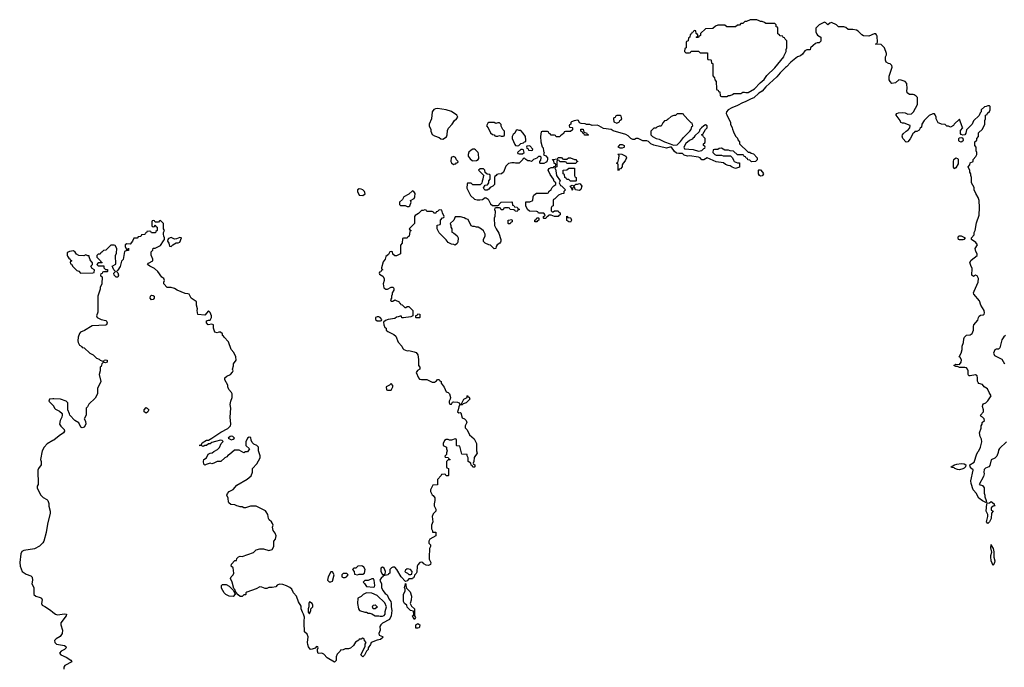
# Model space of a CAD drawing. Header units: inches. Extents: x 2473073 to 2657680, y 705365 to 849016.
# Tile 112 of 151: x 2599625 to 2610716, y 715870 to 723167. Entities that reach past the tile are written whole.
import ezdxf

# ---------------------------------------------------------------- set-up
doc = ezdxf.new("R2010")
doc.units = ezdxf.units.IN
doc.header["$MEASUREMENT"] = 0
for name, color, linetype in [('C5791', 7, 'Continuous'), ('C6701', 7, 'Continuous'), ('C6702', 7, 'Continuous'), ('C6711', 7, 'Continuous'), ('C6712', 7, 'Continuous')]:
    doc.layers.add(name, color=color, linetype=linetype)

msp = doc.modelspace()

# ---------------------------------------------------------------- linework, layer by layer
at = {"layer": 'C5791', "color": 5, "elevation": 40}
for points in [[(2600000, 718895), (2599962, 718890), (2599952, 718870), (2600000, 718825)], [(2600000, 718424), (2599933, 718387), (2599899, 718350), (2599878, 718310), (2599858, 718210), (2599865, 718190), (2599865, 718150), (2599838, 718110), (2599831, 718090), (2599832, 717930), (2599822, 717910), (2599822, 717890), (2599862, 717810), (2599890, 717782), (2599930, 717762), (2599942, 717750), (2599955, 717715), (2599955, 717685), (2599967, 717630), (2599967, 717607), (2599939, 717481), (2599924, 717390), (2599897, 717290), (2599887, 717273), (2599847, 717233), (2599790, 717203), (2599670, 717187), (2599650, 717176), (2599638, 717150), (2599625, 717050), (2599630, 717011), (2599651, 716950), (2599698, 716918), (2599750, 716901), (2599765, 716885), (2599771, 716850), (2599762, 716810), (2599786, 716770), (2599784, 716690), (2599805, 716670), (2599857, 716657), (2599871, 716650), (2599878, 716630), (2599871, 716590), (2599878, 716570), (2599910, 716555), (2599973, 716513), (2600000, 716491)]]:
    msp.add_lwpolyline(points, dxfattribs=at)
at = {"layer": 'C6701', "color": 5, "elevation": 40}
for points in [[(2600505, 720000), (2600505, 719870), (2600492, 719830), (2600498, 719810), (2600542, 719790), (2600596, 719776), (2600604, 719770), (2600612, 719750), (2600601, 719730), (2600590, 719726), (2600441, 719719), (2600355, 719665), (2600310, 719648), (2600298, 719630), (2600285, 719590), (2600278, 719550), (2600282, 719530), (2600300, 719500), (2600324, 719484), (2600330, 719474), (2600351, 719471), (2600414, 719410), (2600454, 719390), (2600492, 719352), (2600521, 719341), (2600531, 719331), (2600570, 719314), (2600578, 719330), (2600590, 719333), (2600610, 719330), (2600611, 719310), (2600590, 719302), (2600570, 719308), (2600560, 719300), (2600551, 719289), (2600542, 719258), (2600532, 719250), (2600532, 719212), (2600522, 719170), (2600538, 719090), (2600502, 719010), (2600502, 718950), (2600477, 718903), (2600405, 718835), (2600390, 718806), (2600374, 718790), (2600372, 718710), (2600352, 718670), (2600365, 718645), (2600371, 718610), (2600350, 718575), (2600330, 718569), (2600315, 718575), (2600290, 718626), (2600246, 718650), (2600188, 718710), (2600187, 718727), (2600168, 718770), (2600168, 718850), (2600148, 718870), (2600086, 718890), (2600010, 718896), (2600000, 718895)], [(2603874, 720000), (2603894, 719990), (2603898, 719978), (2603910, 719974), (2603918, 719958), (2603933, 719953), (2603964, 719924), (2603976, 719924), (2603990, 719934), (2604010, 719934), (2604054, 719890), (2604054, 719830), (2604030, 719818), (2603950, 719808), (2603930, 719809), (2603926, 719826), (2603910, 719828), (2603890, 719818), (2603870, 719815), (2603850, 719799), (2603774, 719790), (2603744, 719776), (2603722, 719758), (2603725, 719730), (2603738, 719698), (2603754, 719690), (2603754, 719670), (2603772, 719652), (2603840, 719620), (2603861, 719601), (2603890, 719532), (2603931, 719490), (2603942, 719462), (2603952, 719450), (2603990, 719436), (2604010, 719438), (2604070, 719426), (2604090, 719416), (2604111, 719390), (2604119, 719339), (2604116, 719270), (2604131, 719250), (2604134, 719230), (2604105, 719215), (2604092, 719190), (2604118, 719130), (2604130, 719118), (2604150, 719112), (2604210, 719114), (2604270, 719082), (2604296, 719084), (2604322, 719098), (2604330, 719114), (2604350, 719114), (2604358, 719098), (2604372, 719092), (2604372, 719070), (2604405, 719025), (2604430, 718974), (2604450, 718965), (2604465, 718950), (2604478, 718910), (2604474, 718890), (2604462, 718870), (2604462, 718850), (2604470, 718834), (2604490, 718834), (2604502, 718858), (2604510, 718862), (2604557, 718857), (2604574, 718850), (2604578, 718838), (2604590, 718834), (2604602, 718838), (2604629, 718891), (2604666, 718910), (2604666, 718930), (2604670, 718934), (2604678, 718918), (2604690, 718914), (2604694, 718890), (2604654, 718850), (2604622, 718838), (2604610, 718826), (2604578, 718822), (2604570, 718806), (2604566, 718770), (2604558, 718750), (2604570, 718738), (2604590, 718742), (2604596, 718736), (2604610, 718682), (2604634, 718670), (2604654, 718650), (2604662, 718630), (2604642, 718590), (2604642, 718570), (2604665, 718545), (2604692, 718490), (2604745, 718445), (2604772, 718390), (2604772, 718310), (2604777, 718283), (2604746, 718234), (2604742, 718190), (2604734, 718170), (2604738, 718158), (2604752, 718150), (2604752, 718130), (2604750, 718126), (2604730, 718126), (2604722, 718142), (2604710, 718146), (2604706, 718170), (2604678, 718190), (2604678, 718230), (2604666, 718254), (2604666, 718266), (2604606, 718270), (2604582, 718362), (2604550, 718366), (2604546, 718370), (2604546, 718430), (2604542, 718442), (2604530, 718446), (2604490, 718428), (2604468, 718428), (2604450, 718438), (2604430, 718438), (2604410, 718426), (2604394, 718390), (2604394, 718370), (2604434, 718350), (2604434, 718330), (2604442, 718310), (2604433, 718287), (2604432, 718268), (2604414, 718250), (2604418, 718238), (2604450, 718234), (2604458, 718218), (2604474, 718210), (2604470, 718206), (2604450, 718206), (2604434, 718190), (2604434, 718130), (2604438, 718118), (2604454, 718110), (2604454, 718030), (2604450, 718026), (2604430, 718026), (2604422, 718042), (2604410, 718046), (2604378, 718042), (2604374, 718030), (2604333, 717987), (2604333, 717927), (2604278, 717922), (2604254, 717870), (2604254, 717850), (2604270, 717814), (2604284, 717804), (2604300, 717780), (2604302, 717750), (2604292, 717710), (2604292, 717690), (2604311, 717650), (2604311, 717630), (2604282, 717598), (2604272, 717570), (2604278, 717510), (2604265, 717470), (2604262, 717430), (2604274, 717406), (2604274, 717394), (2604312, 717392), (2604314, 717370), (2604312, 717350), (2604245, 717315), (2604234, 717290), (2604234, 717270), (2604252, 717250), (2604252, 717230), (2604242, 717210), (2604236, 717110), (2604238, 717090), (2604258, 717050), (2604252, 717028), (2604230, 717018), (2604202, 717022), (2604176, 717036), (2604166, 717050), (2604150, 717055), (2604134, 717050), (2604110, 717026), (2604102, 717010), (2604097, 716943), (2604090, 716926), (2604073, 716907), (2604070, 716886), (2604058, 716882), (2604050, 716866), (2604010, 716866), (2603990, 716846), (2603970, 716838), (2603922, 716890), (2603875, 716970), (2603850, 716998), (2603830, 716998), (2603814, 716990), (2603794, 716970), (2603794, 716930), (2603778, 716922), (2603774, 716910), (2603718, 716902), (2603714, 716890), (2603700, 716880), (2603682, 716850), (2603702, 716810), (2603702, 716770), (2603717, 716737), (2603743, 716703), (2603765, 716685), (2603783, 716643), (2603805, 716610), (2603811, 716590), (2603811, 716550), (2603818, 716510), (2603811, 716449), (2603791, 716409), (2603710, 716368), (2603692, 716350), (2603682, 716330), (2603685, 716290), (2603672, 716250), (2603673, 716233), (2603710, 716218), (2603718, 716210), (2603715, 716205), (2603690, 716182), (2603650, 716175), (2603585, 716150), (2603575, 716125), (2603552, 716090), (2603551, 716069), (2603532, 716050), (2603510, 716006), (2603490, 715988), (2603469, 716010), (2603516, 716104), (2603518, 716130), (2603529, 716150), (2603508, 716170), (2603506, 716190), (2603490, 716198), (2603470, 716186), (2603450, 716186), (2603444, 716176), (2603406, 716154), (2603384, 716116), (2603350, 716086), (2603330, 716078), (2603290, 716078), (2603270, 716066), (2603238, 716062), (2603234, 716050), (2603202, 716018), (2603191, 715989), (2603190, 715946), (2603170, 715928), (2603090, 715978), (2603050, 716018), (2603030, 716028), (2602987, 716027), (2602978, 716050), (2602978, 716070), (2602986, 716090), (2602982, 716102), (2602970, 716106), (2602953, 716087), (2602910, 716069), (2602896, 716076), (2602880, 716100), (2602870, 716126), (2602867, 716150), (2602875, 716215), (2602863, 716243), (2602835, 716270), (2602835, 716310), (2602829, 716330), (2602829, 716390), (2602835, 716435), (2602822, 716470), (2602809, 716490), (2602795, 716530), (2602797, 716557), (2602766, 716606), (2602742, 716670), (2602709, 716709), (2602689, 716750), (2602669, 716770), (2602630, 716789), (2602590, 716802), (2602550, 716808), (2602525, 716795), (2602510, 716778), (2602470, 716769), (2602430, 716769), (2602410, 716758), (2602390, 716758), (2602354, 716774), (2602330, 716778), (2602290, 716755), (2602184, 716716), (2602174, 716710), (2602174, 716690), (2602170, 716686), (2602150, 716686), (2602130, 716668), (2602110, 716669), (2602085, 716685), (2602058, 716718), (2602050, 716746), (2602038, 716758), (2602018, 716830), (2601998, 716870), (2602006, 716890), (2602028, 716910), (2602038, 716930), (2602028, 716990), (2602008, 717010), (2602010, 717032), (2602050, 717072), (2602066, 717074), (2602070, 717094), (2602090, 717114), (2602110, 717122), (2602130, 717118), (2602258, 717162), (2602288, 717192), (2602330, 717205), (2602350, 717206), (2602370, 717206), (2602430, 717185), (2602470, 717198), (2602489, 717230), (2602489, 717290), (2602505, 717315), (2602515, 717350), (2602503, 717383), (2602482, 717410), (2602475, 717430), (2602474, 717450), (2602479, 717470), (2602474, 717490), (2602462, 717510), (2602435, 717530), (2602426, 717546), (2602419, 717590), (2602403, 717623), (2602394, 717634), (2602290, 717686), (2602226, 717686), (2602170, 717668), (2602150, 717666), (2602130, 717678), (2602110, 717678), (2602087, 717687), (2602070, 717688), (2602050, 717702), (2602005, 717705), (2601982, 717722), (2601978, 717730), (2601975, 717775), (2601958, 717810), (2601966, 717830), (2601986, 717850), (2602028, 717872), (2602070, 717922), (2602188, 717990), (2602233, 718027), (2602248, 718068), (2602249, 718110), (2602298, 718162), (2602334, 718230), (2602334, 718254), (2602315, 718310), (2602314, 718350), (2602295, 718370), (2602264, 718384), (2602244, 718404), (2602234, 718430), (2602230, 718458), (2602210, 718462), (2602192, 718450), (2602174, 718410), (2602174, 718370), (2602214, 718330), (2602190, 718298), (2602170, 718298), (2602150, 718288), (2602096, 718316), (2602044, 718316), (2601990, 718266), (2601970, 718258), (2601958, 718242), (2601934, 718230), (2601891, 718189), (2601850, 718189), (2601810, 718169), (2601790, 718164), (2601770, 718169), (2601724, 718156), (2601710, 718148), (2601700, 718160), (2601695, 718190), (2601698, 718210), (2601728, 718230), (2601749, 718271), (2601770, 718282), (2601794, 718286), (2601810, 718302), (2601855, 718325), (2601874, 718346), (2601895, 718390), (2601915, 718410), (2601916, 718416), (2601907, 718427), (2601888, 718428), (2601830, 718415), (2601790, 718402), (2601770, 718388), (2601750, 718388), (2601731, 718369), (2601710, 718368), (2601690, 718358), (2601670, 718368), (2601646, 718370), (2601668, 718372), (2601682, 718398), (2601728, 718430), (2601750, 718431), (2601790, 718451), (2601890, 718521), (2601970, 718559), (2601999, 718590), (2602004, 718610), (2601995, 718690), (2602002, 718790), (2601995, 718830), (2602002, 718870), (2602018, 718910), (2602018, 718950), (2602010, 718966), (2601980, 719000), (2601969, 719029), (2601968, 719050), (2601935, 719110), (2601935, 719130), (2601958, 719150), (2601998, 719170), (2602023, 719197), (2602029, 719210), (2602024, 719230), (2602035, 719265), (2602035, 719290), (2602062, 719330), (2602059, 719370), (2602037, 719417), (2602009, 719450), (2601978, 719538), (2601930, 719588), (2601922, 719602), (2601909, 719610), (2601908, 719628), (2601887, 719647), (2601870, 719648), (2601850, 719638), (2601825, 719645), (2601809, 719690), (2601808, 719728), (2601790, 719738), (2601749, 719729), (2601728, 719750), (2601730, 719774), (2601750, 719782), (2601770, 719782), (2601784, 719810), (2601784, 719830), (2601770, 719868), (2601750, 719886), (2601710, 719838), (2601630, 719846), (2601625, 719890), (2601629, 719910), (2601618, 719950), (2601618, 719990), (2601603, 720000)], [(2603807, 720000), (2603810, 719994), (2603830, 719994), (2603837, 720000)], [(2600000, 718825), (2600003, 718823), (2600018, 718790), (2600030, 718778), (2600075, 718755), (2600102, 718730), (2600105, 718710), (2600101, 718690), (2600079, 718650), (2600075, 718610), (2600088, 718588), (2600126, 718550), (2600131, 718530), (2600118, 718510), (2600070, 718478), (2600010, 718430), (2600000, 718424)], [(2600000, 716491), (2600030, 716467), (2600050, 716461), (2600130, 716474), (2600151, 716470), (2600147, 716450), (2600090, 716370), (2600090, 716350), (2600109, 716290), (2600105, 716250), (2600082, 716218), (2600034, 716190), (2600017, 716170), (2600020, 716150), (2600039, 716130), (2600130, 716115), (2600143, 716103), (2600147, 716090), (2600131, 716070), (2600094, 716050), (2600073, 716030), (2600088, 716010), (2600150, 715985), (2600202, 715950), (2600211, 715930), (2600135, 715890), (2600122, 715870), (2600123, 715850)]]:
    msp.add_lwpolyline(points, dxfattribs=at)
for points in [[(2604090, 719806), (2604086, 719810), (2604087, 719833), (2604102, 719838), (2604110, 719854), (2604132, 719850), (2604134, 719810), (2604130, 719806)], [(2603670, 719818), (2603650, 719818), (2603634, 719810), (2603634, 719790), (2603650, 719774), (2603690, 719774), (2603702, 719778), (2603706, 719790), (2603686, 719810)], [(2603810, 719066), (2603792, 719048), (2603754, 719030), (2603758, 718998), (2603770, 718994), (2603810, 718994), (2603828, 719030), (2603827, 719047)], [(2601050, 718735), (2601028, 718750), (2601028, 718770), (2601050, 718796), (2601062, 718790), (2601078, 718770), (2601070, 718749)], [(2602014, 718474), (2601994, 718470), (2601974, 718450), (2602010, 718432), (2602030, 718442), (2602046, 718450), (2602026, 718470)], [(2603470, 717015), (2603434, 717010), (2603410, 716986), (2603390, 716986), (2603374, 716970), (2603394, 716950), (2603398, 716918), (2603430, 716912), (2603450, 716918), (2603490, 716918), (2603508, 716930), (2603518, 716970), (2603500, 717000), (2603486, 717010)], [(2603710, 716998), (2603693, 716987), (2603692, 716950), (2603710, 716914), (2603730, 716914), (2603742, 716918), (2603746, 716950), (2603730, 716986)], [(2603990, 716978), (2603970, 716966), (2603965, 716950), (2603970, 716942), (2603994, 716930), (2604010, 716914), (2604030, 716914), (2604042, 716918), (2604046, 716950), (2604026, 716970)], [(2603150, 716946), (2603130, 716946), (2603098, 716890), (2603092, 716850), (2603110, 716832), (2603130, 716832), (2603150, 716842), (2603169, 716910)], [(2603310, 716926), (2603270, 716926), (2603254, 716910), (2603254, 716890), (2603270, 716882), (2603290, 716882), (2603306, 716890), (2603326, 716910)], [(2603610, 716866), (2603590, 716866), (2603550, 716848), (2603513, 716847), (2603494, 716830), (2603510, 716814), (2603530, 716782), (2603610, 716774), (2603622, 716778), (2603626, 716790), (2603618, 716850)], [(2602030, 716668), (2601986, 716670), (2601948, 716690), (2601928, 716710), (2601900, 716760), (2601898, 716790), (2601903, 716797), (2601910, 716802), (2601950, 716802), (2601984, 716784), (2602034, 716734), (2602053, 716693)], [(2604070, 716408), (2604049, 716450), (2604062, 716458), (2604066, 716470), (2604062, 716502), (2604026, 716510), (2603990, 716546), (2603986, 716570), (2603958, 716590), (2603948, 716610), (2603948, 716690), (2603968, 716730), (2603968, 716750), (2603958, 716770), (2603968, 716790), (2603970, 716814), (2603974, 716810), (2603974, 716790), (2603982, 716762), (2604022, 716722), (2604038, 716670), (2604035, 716625), (2604022, 716590), (2604040, 716560), (2604072, 716530), (2604074, 716450), (2604082, 716430)], [(2603530, 716708), (2603494, 716690), (2603472, 716668), (2603434, 716650), (2603432, 716590), (2603442, 716530), (2603454, 716510), (2603512, 716492), (2603530, 716491), (2603550, 716478), (2603570, 716478), (2603590, 716471), (2603630, 716451), (2603670, 716451), (2603685, 716445), (2603710, 716445), (2603730, 716452), (2603742, 716470), (2603743, 716497), (2603758, 716550), (2603737, 716597), (2603650, 716678), (2603590, 716706)], [(2602890, 716606), (2602882, 716590), (2602882, 716550), (2602874, 716530), (2602874, 716490), (2602890, 716474), (2602906, 716510), (2602906, 716530), (2602926, 716550), (2602926, 716570), (2602918, 716590)], [(2603630, 716528), (2603606, 716530), (2603598, 716550), (2603606, 716570), (2603630, 716572), (2603652, 716552), (2603652, 716548)], [(2604110, 716309), (2604088, 716310), (2604089, 716350), (2604110, 716362), (2604131, 716350), (2604130, 716326), (2604124, 716316)]]:
    msp.add_lwpolyline(points, close=True, dxfattribs=at)
at = {"layer": 'C6702', "color": 5, "elevation": 40}
for points in [[(2607927, 723167), (2607853, 723167), (2607812, 723148), (2607793, 723147), (2607770, 723126), (2607750, 723126), (2607733, 723107), (2607710, 723106), (2607687, 723087), (2607590, 723086), (2607570, 723106), (2607490, 723106), (2607464, 723096), (2607432, 723068), (2607350, 723066), (2607294, 723010), (2607294, 722990), (2607278, 722982), (2607270, 722966), (2607250, 722966), (2607246, 722970), (2607262, 722978), (2607266, 722990), (2607262, 723002), (2607246, 723010), (2607242, 723042), (2607230, 723046), (2607218, 723042), (2607213, 723027), (2607198, 723022), (2607193, 723007), (2607178, 723002), (2607174, 722970), (2607158, 722962), (2607154, 722930), (2607138, 722922), (2607134, 722910), (2607134, 722850), (2607118, 722842), (2607114, 722810), (2607130, 722794), (2607170, 722794), (2607182, 722798), (2607190, 722814), (2607270, 722814), (2607290, 722794), (2607373, 722793), (2607374, 722730), (2607378, 722718), (2607410, 722714), (2607414, 722710), (2607418, 722678), (2607432, 722672), (2607433, 722533), (2607452, 722512), (2607454, 722490), (2607472, 722472), (2607474, 722390), (2607478, 722378), (2607493, 722373), (2607498, 722358), (2607513, 722353), (2607514, 722310), (2607530, 722302), (2607590, 722302), (2607608, 722312), (2607627, 722313), (2607656, 722324), (2607670, 722334), (2607750, 722334), (2607770, 722352), (2607790, 722352), (2607805, 722345), (2607830, 722347), (2607902, 722390), (2607965, 722455), (2608010, 722495), (2608042, 722538), (2608130, 722623), (2608233, 722750), (2608235, 722765), (2608258, 722810), (2608258, 722830), (2608266, 722850), (2608266, 722930), (2608247, 722947), (2608242, 722962), (2608227, 722967), (2608222, 722982), (2608190, 722986), (2608182, 723002), (2608167, 723007), (2608166, 723070), (2608162, 723082), (2608147, 723087), (2608146, 723110), (2608130, 723126), (2608030, 723126), (2608016, 723136), (2607990, 723146), (2607970, 723146), (2607956, 723156)], [(2604330, 722165), (2604310, 722161), (2604290, 722154), (2604271, 722130), (2604263, 722050), (2604236, 721990), (2604239, 721970), (2604256, 721930), (2604258, 721910), (2604272, 721872), (2604297, 721857), (2604350, 721838), (2604370, 721825), (2604390, 721821), (2604432, 721848), (2604441, 721870), (2604443, 721917), (2604455, 721945), (2604497, 721990), (2604523, 722030), (2604545, 722050), (2604559, 722070), (2604551, 722091), (2604490, 722132), (2604430, 722152)], [(2606390, 722086), (2606350, 722086), (2606338, 722082), (2606333, 722067), (2606318, 722062), (2606314, 722050), (2606318, 722018), (2606350, 722002), (2606382, 722018), (2606387, 722033), (2606402, 722038), (2606406, 722050), (2606402, 722082)], [(2607090, 722106), (2607030, 722106), (2607012, 722088), (2606993, 722087), (2606964, 722076), (2606930, 722046), (2606918, 722042), (2606914, 722030), (2606890, 722026), (2606870, 722006), (2606850, 721966), (2606830, 721966), (2606802, 721958), (2606790, 721946), (2606770, 721946), (2606734, 721910), (2606734, 721870), (2606754, 721850), (2606794, 721830), (2606830, 721821), (2606890, 721791), (2606954, 721770), (2606990, 721752), (2607030, 721758), (2607070, 721796), (2607102, 721838), (2607173, 721910), (2607189, 721930), (2607198, 721962), (2607206, 721970), (2607202, 722002), (2607190, 722006), (2607167, 722027), (2607106, 722090), (2607102, 722102)], [(2604970, 722008), (2604910, 722008), (2604900, 722000), (2604885, 721970), (2604902, 721950), (2604930, 721894), (2604950, 721874), (2604971, 721871), (2604978, 721858), (2604990, 721854), (2605010, 721854), (2605030, 721862), (2605050, 721854), (2605070, 721854), (2605082, 721858), (2605086, 721870), (2605086, 721910), (2605066, 721930), (2605048, 721968), (2605047, 721987), (2605030, 722006), (2605010, 722006), (2604990, 721998)], [(2607350, 721982), (2607330, 721973), (2607304, 721950), (2607288, 721930), (2607278, 721902), (2607230, 721858), (2607220, 721840), (2607210, 721835), (2607200, 721820), (2607170, 721806), (2607127, 721773), (2607107, 721730), (2607112, 721712), (2607210, 721706), (2607270, 721686), (2607310, 721694), (2607330, 721714), (2607342, 721718), (2607346, 721730), (2607342, 721742), (2607326, 721750), (2607326, 721770), (2607342, 721778), (2607346, 721790), (2607346, 721830), (2607327, 721847), (2607322, 721862), (2607306, 721870), (2607322, 721878), (2607349, 721931), (2607368, 721950), (2607368, 721970)], [(2605230, 721926), (2605218, 721922), (2605202, 721890), (2605185, 721875), (2605171, 721850), (2605171, 721830), (2605202, 721762), (2605211, 721751), (2605230, 721745), (2605249, 721751), (2605270, 721771), (2605299, 721781), (2605310, 721792), (2605326, 721794), (2605328, 721810), (2605322, 721850), (2605298, 721890), (2605270, 721918), (2605250, 721918)], [(2606030, 721866), (2605987, 721867), (2605982, 721882), (2605967, 721887), (2605962, 721902), (2605946, 721910), (2605947, 721933), (2605973, 721933), (2605978, 721898), (2606010, 721894), (2606018, 721878), (2606034, 721870)], [(2605370, 721746), (2605338, 721742), (2605334, 721730), (2605338, 721718), (2605353, 721713), (2605358, 721698), (2605390, 721694), (2605402, 721698), (2605406, 721710)], [(2606390, 721718), (2606366, 721730), (2606390, 721762), (2606410, 721762), (2606434, 721750), (2606434, 721730), (2606430, 721728), (2606410, 721718)], [(2604510, 721626), (2604486, 721614), (2604482, 721570), (2604490, 721554), (2604510, 721534), (2604530, 721542), (2604538, 721542), (2604547, 721553), (2604562, 721558), (2604566, 721570), (2604547, 721587), (2604535, 721615)], [(2604750, 721708), (2604730, 721708), (2604710, 721698), (2604686, 721674), (2604676, 721650), (2604676, 721630), (2604700, 721600), (2604722, 721582), (2604730, 721578), (2604770, 721582), (2604789, 721591), (2604798, 721602), (2604795, 721655), (2604789, 721669), (2604760, 721700)], [(2605290, 721706), (2605270, 721706), (2605234, 721670), (2605238, 721658), (2605250, 721654), (2605290, 721654), (2605306, 721670), (2605302, 721702)], [(2605750, 721594), (2605790, 721594), (2605808, 721612), (2605830, 721612), (2605873, 721593), (2605892, 721592), (2605898, 721578), (2605910, 721574), (2605912, 721568), (2605898, 721562), (2605890, 721546), (2605790, 721546), (2605782, 721562), (2605770, 721566), (2605710, 721566), (2605702, 721582), (2605690, 721586), (2605678, 721582), (2605674, 721570), (2605674, 721510), (2605658, 721502), (2605654, 721490), (2605662, 721482), (2605666, 721466), (2605671, 721410), (2605712, 721350), (2605702, 721330), (2605718, 721298), (2605730, 721294), (2605772, 721250), (2605754, 721230), (2605753, 721207), (2605730, 721206), (2605694, 721190), (2605653, 721147), (2605638, 721142), (2605634, 721130), (2605634, 721070), (2605618, 721062), (2605613, 721047), (2605613, 721013), (2605622, 721002), (2605636, 721004), (2605650, 721012), (2605690, 721014), (2605698, 720998), (2605714, 720990), (2605713, 720967), (2605698, 720962), (2605690, 720948), (2605650, 720948), (2605610, 720966), (2605590, 720966), (2605578, 720962), (2605574, 720950), (2605558, 720942), (2605550, 720928), (2605530, 720926), (2605526, 720930), (2605526, 720950), (2605542, 720958), (2605546, 720970), (2605530, 720986), (2605470, 720986), (2605462, 721002), (2605450, 721006), (2605366, 721010), (2605346, 721030), (2605328, 721068), (2605327, 721113), (2605370, 721114), (2605406, 721130), (2605408, 721170), (2605418, 721190), (2605448, 721212), (2605570, 721214), (2605582, 721218), (2605587, 721233), (2605610, 721254), (2605623, 721277), (2605643, 721297), (2605666, 721310), (2605666, 721330), (2605645, 721345), (2605638, 721370), (2605601, 721421), (2605578, 721470), (2605588, 721492), (2605610, 721502), (2605638, 721502), (2605647, 721513), (2605662, 721518), (2605666, 721530), (2605662, 721542), (2605647, 721547), (2605642, 721582), (2605630, 721586), (2605627, 721593), (2605682, 721598), (2605690, 721614), (2605730, 721614), (2605738, 721598)], [(2606370, 721466), (2606366, 721470), (2606366, 721530), (2606362, 721542), (2606346, 721550), (2606362, 721558), (2606375, 721605), (2606378, 721638), (2606366, 721650), (2606370, 721654), (2606407, 721653), (2606454, 721630), (2606462, 721610), (2606445, 721575), (2606422, 721550), (2606412, 721530), (2606412, 721508), (2606393, 721487), (2606378, 721482)], [(2605830, 721346), (2605810, 721366), (2605790, 721366), (2605782, 721382), (2605766, 721390), (2605762, 721422), (2605746, 721430), (2605747, 721473), (2605790, 721474), (2605810, 721494), (2605873, 721493), (2605874, 721410), (2605878, 721398), (2605894, 721390), (2605894, 721350), (2605890, 721346)], [(2607970, 721404), (2607958, 721410), (2607946, 721430), (2607946, 721470), (2607950, 721474), (2607970, 721474), (2607992, 721450), (2608002, 721430), (2607994, 721410), (2607990, 721409)], [(2605930, 721244), (2605886, 721250), (2605870, 721286), (2605854, 721270), (2605854, 721250), (2605848, 721248), (2605846, 721270), (2605826, 721290), (2605850, 721302), (2605870, 721294), (2605890, 721314), (2605910, 721314), (2605930, 721322), (2605938, 721318), (2605956, 721290), (2605945, 721255)], [(2603450, 721261), (2603431, 721250), (2603431, 721230), (2603450, 721191), (2603490, 721186), (2603515, 721205), (2603509, 721230), (2603490, 721249), (2603470, 721258)], [(2604050, 721238), (2604010, 721202), (2603954, 721170), (2603937, 721143), (2603902, 721110), (2603905, 721085), (2603913, 721073), (2603967, 721073), (2603990, 721062), (2604010, 721062), (2604018, 721070), (2604035, 721110), (2604026, 721130), (2604068, 721152), (2604075, 721170), (2604078, 721210), (2604066, 721230)], [(2605830, 720886), (2605809, 720889), (2605790, 720906), (2605787, 720953), (2605794, 720950), (2605798, 720938), (2605830, 720934), (2605834, 720930), (2605842, 720910)], [(2605130, 720866), (2605126, 720870), (2605128, 720910), (2605170, 720914), (2605174, 720910), (2605174, 720890), (2605158, 720882), (2605150, 720866)], [(2605450, 720888), (2605429, 720889), (2605428, 720910), (2605442, 720918), (2605450, 720934), (2605470, 720934), (2605474, 720930), (2605474, 720910), (2605458, 720902)], [(2601430, 720714), (2601390, 720698), (2601370, 720695), (2601330, 720714), (2601300, 720700), (2601292, 720690), (2601291, 720670), (2601306, 720650), (2601314, 720614), (2601330, 720612), (2601349, 720631), (2601388, 720652), (2601410, 720651), (2601430, 720662), (2601446, 720710)], [(2600230, 720562), (2600186, 720554), (2600170, 720548), (2600161, 720539), (2600158, 720510), (2600162, 720502), (2600180, 720480), (2600194, 720470), (2600198, 720458), (2600214, 720450), (2600198, 720442), (2600194, 720430), (2600198, 720418), (2600210, 720414), (2600225, 720385), (2600270, 720342), (2600290, 720332), (2600310, 720312), (2600450, 720314), (2600462, 720318), (2600466, 720350), (2600442, 720362), (2600426, 720390), (2600446, 720410), (2600446, 720430), (2600436, 720436), (2600420, 720460), (2600406, 720494), (2600406, 720506), (2600394, 720506), (2600370, 720518), (2600348, 720508), (2600290, 720509), (2600265, 720525), (2600250, 720548)], [(2601110, 720009), (2601094, 720030), (2601099, 720050), (2601110, 720065), (2601130, 720061), (2601139, 720050), (2601139, 720030), (2601130, 720015)]]:
    msp.add_lwpolyline(points, close=True, dxfattribs=at)
for points in [[(2610000, 721993), (2609970, 722006), (2609948, 722050), (2609948, 722070), (2609936, 722096), (2609930, 722106), (2609910, 722106), (2609870, 722088), (2609812, 722030), (2609786, 721990), (2609782, 721958), (2609770, 721946), (2609758, 721922), (2609730, 721906), (2609710, 721906), (2609705, 721895), (2609690, 721888), (2609656, 721824), (2609631, 721790), (2609610, 721789), (2609574, 721830), (2609564, 721856), (2609568, 721870), (2609578, 721882), (2609609, 721911), (2609634, 721926), (2609652, 721948), (2609655, 721975), (2609590, 722002), (2609570, 722002), (2609549, 722009), (2609542, 722030), (2609498, 722090), (2609500, 722100), (2609506, 722110), (2609523, 722117), (2609570, 722123), (2609599, 722119), (2609630, 722104), (2609672, 722108), (2609692, 722128), (2609737, 722210), (2609738, 722290), (2609725, 722305), (2609700, 722320), (2609690, 722324), (2609650, 722324), (2609623, 722343), (2609617, 722370), (2609621, 722390), (2609619, 722450), (2609598, 722470), (2609553, 722487), (2609530, 722488), (2609490, 722455), (2609450, 722449), (2609429, 722470), (2609419, 722490), (2609419, 722530), (2609454, 722634), (2609449, 722650), (2609430, 722669), (2609410, 722673), (2609384, 722690), (2609377, 722710), (2609377, 722730), (2609379, 722750), (2609389, 722770), (2609388, 722788), (2609368, 722850), (2609330, 722888), (2609266, 722890), (2609282, 722898), (2609287, 722913), (2609283, 722983), (2609278, 722998), (2609270, 723008), (2609250, 723009), (2609190, 722982), (2609130, 722986), (2609110, 722998), (2609070, 723038), (2609050, 723049), (2609010, 723058), (2608956, 723056), (2608930, 723078), (2608910, 723086), (2608850, 723088), (2608826, 723110), (2608770, 723135), (2608752, 723128), (2608730, 723108), (2608706, 723130), (2608690, 723138), (2608630, 723108), (2608594, 723070), (2608592, 723030), (2608604, 723004), (2608612, 722992), (2608651, 722970), (2608650, 722926), (2608630, 722906), (2608610, 722906), (2608590, 722898), (2608562, 722878), (2608534, 722850), (2608530, 722828), (2608490, 722828), (2608470, 722818), (2608443, 722777), (2608419, 722761), (2608385, 722750), (2608311, 722690), (2608264, 722636), (2608250, 722629), (2608190, 722569), (2608155, 722525), (2608029, 722411), (2607990, 722360), (2607950, 722339), (2607893, 722287), (2607863, 722277), (2607799, 722241), (2607768, 722232), (2607710, 722201), (2607647, 722173), (2607607, 722150), (2607587, 722130), (2607585, 722110), (2607590, 722094), (2607632, 722010), (2607632, 721990), (2607652, 721950), (2607653, 721933), (2607664, 721904), (2607690, 721854), (2607712, 721832), (2607713, 721813), (2607732, 721792), (2607734, 721770), (2607830, 721674), (2607850, 721674), (2607864, 721664), (2607890, 721654), (2607934, 721610), (2607932, 721588), (2607912, 721568), (2607870, 721566), (2607850, 721586), (2607827, 721587), (2607822, 721602), (2607807, 721607), (2607802, 721622), (2607787, 721627), (2607782, 721642), (2607770, 721646), (2607710, 721646), (2607667, 721687), (2607630, 721688), (2607610, 721698), (2607570, 721698), (2607530, 721718), (2607504, 721716), (2607490, 721706), (2607450, 721706), (2607438, 721702), (2607434, 721670), (2607454, 721650), (2607470, 721642), (2607530, 721642), (2607550, 721632), (2607632, 721632), (2607654, 721610), (2607664, 721584), (2607674, 721570), (2607710, 721554), (2607733, 721553), (2607733, 721507), (2607690, 721489), (2607650, 721504), (2607630, 721522), (2607605, 721525), (2607575, 721535), (2607554, 721554), (2607470, 721564), (2607370, 721609), (2607331, 721589), (2607310, 721589), (2607289, 721609), (2607270, 721619), (2607170, 721634), (2607149, 721629), (2607110, 721642), (2607090, 721658), (2607050, 721658), (2607025, 721665), (2607002, 721682), (2606969, 721729), (2606950, 721729), (2606910, 721719), (2606770, 721753), (2606735, 721770), (2606710, 721794), (2606690, 721801), (2606643, 721803), (2606590, 721829), (2606570, 721829), (2606550, 721819), (2606530, 721818), (2606509, 721829), (2606478, 721858), (2606453, 721873), (2606310, 721914), (2606286, 721930), (2606200, 721940), (2606150, 721973), (2606130, 721977), (2606075, 721975), (2606047, 721987), (2606008, 721988), (2605995, 721995), (2605950, 721998), (2605930, 722006), (2605918, 722030), (2605910, 722034), (2605870, 722028), (2605842, 722018), (2605834, 722010), (2605834, 721990), (2605818, 721982), (2605814, 721970), (2605818, 721958), (2605850, 721954), (2605854, 721950), (2605853, 721927), (2605830, 721906), (2605773, 721907), (2605758, 721902), (2605754, 721890), (2605730, 721866), (2605718, 721862), (2605710, 721846), (2605670, 721846), (2605662, 721862), (2605650, 721866), (2605610, 721866), (2605602, 721882), (2605586, 721890), (2605582, 721902), (2605570, 721906), (2605510, 721906), (2605498, 721902), (2605492, 721850), (2605494, 721790), (2605510, 721734), (2605522, 721722), (2605526, 721686), (2605534, 721670), (2605525, 721645), (2605553, 721633), (2605572, 721612), (2605572, 721590), (2605565, 721575), (2605557, 721563), (2605530, 721546), (2605490, 721546), (2605486, 721550), (2605486, 721570), (2605495, 721585), (2605498, 721610), (2605498, 721618), (2605490, 721626), (2605470, 721626), (2605452, 721608), (2605414, 721590), (2605390, 721568), (2605370, 721578), (2605350, 721578), (2605326, 721590), (2605310, 721606), (2605298, 721602), (2605294, 721590), (2605251, 721549), (2605210, 721549), (2605195, 721555), (2605170, 721555), (2605130, 721548), (2605102, 721518), (2605074, 721450), (2605054, 721430), (2605013, 721427), (2604998, 721422), (2604994, 721410), (2604978, 721402), (2604974, 721390), (2604974, 721310), (2604954, 721290), (2604925, 721275), (2604910, 721258), (2604890, 721248), (2604868, 721248), (2604856, 721256), (2604848, 721272), (2604870, 721302), (2604895, 721305), (2604908, 721330), (2604908, 721352), (2604926, 721370), (2604926, 721410), (2604922, 721422), (2604890, 721426), (2604867, 721447), (2604866, 721470), (2604850, 721486), (2604813, 721487), (2604794, 721470), (2604854, 721410), (2604844, 721396), (2604842, 721370), (2604833, 721347), (2604830, 721326), (2604812, 721308), (2604730, 721306), (2604710, 721326), (2604670, 721326), (2604664, 721316), (2604662, 721270), (2604684, 721224), (2604705, 721185), (2604750, 721145), (2604777, 721137), (2604810, 721136), (2604837, 721143), (2604870, 721162), (2604880, 721160), (2604904, 721144), (2604930, 721094), (2604950, 721074), (2605010, 721074), (2605022, 721078), (2605026, 721090), (2605050, 721112), (2605170, 721114), (2605174, 721110), (2605178, 721078), (2605193, 721073), (2605198, 721058), (2605230, 721054), (2605238, 721038), (2605254, 721030), (2605238, 721022), (2605230, 721006), (2605208, 721008), (2605202, 721022), (2605190, 721026), (2605150, 721028), (2605142, 721042), (2605130, 721046), (2605090, 721046), (2605078, 721042), (2605070, 721026), (2605050, 721026), (2605042, 721042), (2605030, 721046), (2604990, 721046), (2604978, 721042), (2604974, 721030), (2604982, 721010), (2604978, 720950), (2604971, 720930), (2604974, 720850), (2604992, 720810), (2605022, 720762), (2605045, 720690), (2605045, 720670), (2605040, 720660), (2605032, 720650), (2605002, 720630), (2604992, 720610), (2604990, 720588), (2604970, 720586), (2604930, 720628), (2604909, 720629), (2604870, 720648), (2604849, 720669), (2604848, 720690), (2604868, 720730), (2604868, 720750), (2604848, 720788), (2604828, 720808), (2604790, 720828), (2604769, 720829), (2604750, 720838), (2604730, 720838), (2604710, 720846), (2604675, 720915), (2604650, 720922), (2604630, 720935), (2604590, 720946), (2604530, 720946), (2604514, 720910), (2604474, 720870), (2604482, 720850), (2604482, 720830), (2604491, 720810), (2604492, 720772), (2604510, 720765), (2604553, 720733), (2604565, 720710), (2604560, 720660), (2604553, 720647), (2604530, 720628), (2604515, 720635), (2604490, 720638), (2604450, 720658), (2604428, 720688), (2604350, 720766), (2604328, 720810), (2604327, 720853), (2604362, 720858), (2604366, 720870), (2604366, 720910), (2604387, 720933), (2604402, 720938), (2604406, 720950), (2604386, 720990), (2604382, 721022), (2604350, 721026), (2604330, 721006), (2604318, 721002), (2604313, 720987), (2604290, 720986), (2604282, 721002), (2604270, 721006), (2604210, 721006), (2604202, 721022), (2604190, 721026), (2604170, 721018), (2604150, 721018), (2604117, 720983), (2604078, 720962), (2604074, 720950), (2604074, 720870), (2604014, 720810), (2604018, 720798), (2604034, 720790), (2604018, 720782), (2604012, 720728), (2603998, 720722), (2603990, 720706), (2603950, 720706), (2603938, 720702), (2603932, 720650), (2603913, 720627), (2603914, 720530), (2603870, 720508), (2603850, 720506), (2603827, 720527), (2603826, 720550), (2603810, 720555), (2603794, 720550), (2603778, 720522), (2603750, 720498), (2603742, 720470), (2603720, 720440), (2603702, 720370), (2603702, 720362), (2603714, 720350), (2603698, 720342), (2603693, 720327), (2603678, 720322), (2603674, 720310), (2603678, 720298), (2603717, 720277), (2603731, 720251), (2603731, 720230), (2603721, 720190), (2603726, 720146), (2603750, 720132), (2603770, 720132), (2603810, 720152), (2603832, 720152), (2603840, 720140), (2603840, 720120), (2603822, 720090), (2603822, 720070), (2603812, 720050), (2603814, 720030), (2603802, 720010), (2603807, 720000)], [(2601603, 720000), (2601558, 720030), (2601534, 720074), (2601520, 720080), (2601490, 720082), (2601400, 720120), (2601370, 720138), (2601330, 720148), (2601286, 720150), (2601249, 720189), (2601249, 720210), (2601255, 720230), (2601248, 720250), (2601226, 720266), (2601182, 720330), (2601144, 720364), (2601090, 720389), (2601066, 720410), (2601076, 720424), (2601126, 720450), (2601126, 720470), (2601107, 720513), (2601106, 720550), (2601126, 720570), (2601127, 720593), (2601150, 720594), (2601210, 720622), (2601244, 720676), (2601258, 720690), (2601258, 720710), (2601248, 720728), (2601246, 720750), (2601246, 720770), (2601258, 720790), (2601246, 720810), (2601246, 720870), (2601210, 720906), (2601198, 720902), (2601190, 720886), (2601150, 720886), (2601142, 720902), (2601130, 720906), (2601118, 720902), (2601114, 720890), (2601114, 720850), (2601118, 720838), (2601130, 720834), (2601142, 720838), (2601150, 720854), (2601158, 720838), (2601174, 720830), (2601174, 720790), (2601158, 720782), (2601153, 720767), (2601110, 720766), (2601102, 720782), (2601090, 720786), (2601058, 720782), (2601053, 720767), (2601038, 720762), (2601033, 720747), (2600998, 720742), (2600990, 720726), (2600958, 720722), (2600950, 720706), (2600910, 720706), (2600894, 720670), (2600870, 720638), (2600830, 720642), (2600812, 720630), (2600812, 720610), (2600824, 720584), (2600830, 720574), (2600842, 720578), (2600850, 720594), (2600851, 720570), (2600850, 720566), (2600830, 720566), (2600805, 720555), (2600790, 720466), (2600770, 720446), (2600755, 720385), (2600730, 720346), (2600714, 720330), (2600730, 720314), (2600738, 720290), (2600730, 720266), (2600710, 720266), (2600688, 720290), (2600686, 720310), (2600706, 720330), (2600686, 720350), (2600676, 720376), (2600666, 720390), (2600707, 720413), (2600706, 720510), (2600716, 720536), (2600718, 720590), (2600702, 720622), (2600690, 720626), (2600650, 720626), (2600594, 720570), (2600570, 720566), (2600550, 720546), (2600538, 720542), (2600530, 720526), (2600510, 720526), (2600494, 720510), (2600494, 720490), (2600534, 720450), (2600538, 720438), (2600554, 720430), (2600550, 720426), (2600510, 720426), (2600494, 720410), (2600510, 720394), (2600573, 720393), (2600574, 720370), (2600590, 720354), (2600613, 720353), (2600614, 720330), (2600610, 720326), (2600570, 720326), (2600558, 720322), (2600553, 720307), (2600538, 720302), (2600534, 720290), (2600538, 720278), (2600554, 720270), (2600552, 720190), (2600532, 720150), (2600532, 720130), (2600505, 720050), (2600505, 720000)], [(2603837, 720000), (2603850, 720012), (2603874, 720000)]]:
    msp.add_lwpolyline(points, dxfattribs=at)
at = {"layer": 'C6711', "color": 5, "elevation": 40}
for points in [[(2610742, 718410), (2610663, 718337), (2610650, 718318), (2610646, 718290), (2610631, 718250), (2610610, 718228), (2610570, 718206), (2610555, 718145), (2610542, 718130), (2610506, 718114), (2610490, 718098), (2610486, 718070), (2610491, 718050), (2610482, 718018), (2610434, 717930), (2610470, 717918), (2610491, 717891), (2610491, 717831), (2610498, 717810), (2610496, 717790), (2610511, 717750), (2610514, 717726), (2610510, 717726), (2610470, 717744), (2610430, 717777), (2610410, 717810), (2610403, 717830), (2610367, 717870), (2610342, 717942), (2610338, 717970), (2610366, 718090), (2610362, 718102), (2610350, 718106), (2610332, 718130), (2610329, 718150), (2610378, 718182), (2610405, 718275), (2610420, 718300), (2610431, 718309), (2610449, 718350), (2610464, 718410), (2610459, 718439), (2610444, 718470), (2610438, 718510), (2610455, 718565), (2610455, 718590), (2610468, 718610), (2610468, 718630), (2610495, 718650), (2610488, 718670), (2610470, 718688), (2610455, 718695), (2610449, 718710), (2610481, 718750), (2610483, 718770), (2610469, 718810), (2610474, 718826), (2610483, 718837), (2610510, 718851), (2610530, 718871), (2610568, 718930), (2610546, 718966), (2610528, 719008), (2610490, 719029), (2610470, 719055), (2610430, 719069), (2610420, 719080), (2610414, 719094), (2610416, 719130), (2610410, 719154), (2610390, 719166), (2610330, 719153), (2610315, 719155), (2610309, 719170), (2610309, 719210), (2610303, 719230), (2610290, 719243), (2610270, 719249), (2610210, 719249), (2610190, 719258), (2610170, 719259), (2610148, 719270), (2610170, 719285), (2610210, 719282), (2610229, 719310), (2610235, 719335), (2610220, 719360), (2610208, 719370), (2610229, 719411), (2610242, 719450), (2610242, 719490), (2610258, 719530), (2610262, 719570), (2610269, 719590), (2610290, 719611), (2610330, 719618), (2610355, 719630), (2610368, 719668), (2610369, 719710), (2610374, 719730), (2610417, 719783), (2610424, 719810), (2610434, 719826), (2610450, 719836), (2610477, 719843), (2610488, 719850), (2610495, 719865), (2610489, 719890), (2610452, 719952), (2610438, 719998), (2610436, 720000)], [(2610731, 719609), (2610710, 719595), (2610690, 719558), (2610665, 719470), (2610650, 719455), (2610625, 719455), (2610610, 719448), (2610596, 719410), (2610604, 719384), (2610690, 719342), (2610718, 719290)]]:
    msp.add_lwpolyline(points, dxfattribs=at)
for points in [[(2610210, 718094), (2610190, 718097), (2610159, 718110), (2610150, 718119), (2610122, 718122), (2610118, 718130), (2610155, 718150), (2610182, 718158), (2610230, 718167), (2610264, 718164), (2610283, 718150), (2610281, 718130), (2610266, 718114), (2610250, 718106)], [(2610530, 717489), (2610517, 717510), (2610530, 717570), (2610529, 717590), (2610513, 717630), (2610518, 717710), (2610522, 717718), (2610550, 717722), (2610570, 717738), (2610602, 717710), (2610602, 717702), (2610612, 717690), (2610590, 717686), (2610570, 717666), (2610570, 717642), (2610591, 717630), (2610572, 717608), (2610570, 717548), (2610550, 717510)], [(2610590, 717018), (2610570, 717068), (2610565, 717115), (2610565, 717130), (2610574, 717166), (2610564, 717216), (2610570, 717252), (2610576, 717230), (2610592, 717210), (2610598, 717170), (2610598, 717110), (2610611, 717070), (2610606, 717050)]]:
    msp.add_lwpolyline(points, close=True, dxfattribs=at)
at = {"layer": 'C6712', "color": 5, "elevation": 40}
msp.add_lwpolyline([(2610436, 720000), (2610373, 720073), (2610369, 720090), (2610375, 720110), (2610420, 720210), (2610424, 720250), (2610410, 720282), (2610390, 720289), (2610370, 720275), (2610350, 720288), (2610356, 720364), (2610338, 720398), (2610329, 720430), (2610344, 720456), (2610409, 720510), (2610409, 720530), (2610394, 720554), (2610388, 720590), (2610414, 720630), (2610397, 720657), (2610348, 720690), (2610346, 720710), (2610376, 720744), (2610378, 720770), (2610388, 720792), (2610403, 720877), (2610435, 720965), (2610438, 721050), (2610435, 721130), (2610423, 721163), (2610395, 721210), (2610378, 721250), (2610375, 721275), (2610348, 721330), (2610346, 721390), (2610338, 721410), (2610338, 721430), (2610328, 721448), (2610327, 721467), (2610308, 721510), (2610327, 721533), (2610330, 721554), (2610366, 721570), (2610366, 721590), (2610396, 721624), (2610406, 721650), (2610406, 721670), (2610398, 721690), (2610398, 721730), (2610386, 721750), (2610386, 721790), (2610406, 721810), (2610406, 721830), (2610426, 721850), (2610427, 721893), (2610470, 721934), (2610498, 721990), (2610498, 722030), (2610506, 722050), (2610506, 722090), (2610522, 722098), (2610527, 722113), (2610550, 722134), (2610558, 722150), (2610558, 722190), (2610550, 722198), (2610530, 722198), (2610512, 722188), (2610493, 722187), (2610454, 722150), (2610454, 722130), (2610444, 722116), (2610433, 722087), (2610370, 722026), (2610354, 721990), (2610290, 721926), (2610283, 721890), (2610270, 721869), (2610250, 721866), (2610230, 721875), (2610224, 721884), (2610221, 721919), (2610248, 721950), (2610240, 721960), (2610210, 722046), (2610152, 721990), (2610144, 721976), (2610110, 721958), (2610087, 721967), (2610070, 721968), (2610050, 721988), (2610009, 721989), (2610000, 721993)], dxfattribs=at)
for points in [[(2610230, 721788), (2610210, 721795), (2610204, 721804), (2610205, 721830), (2610210, 721836), (2610238, 721838), (2610250, 721834), (2610254, 721806), (2610250, 721798)], [(2610150, 721486), (2610144, 721504), (2610143, 721570), (2610149, 721591), (2610171, 721611), (2610190, 721605), (2610197, 721597), (2610196, 721544), (2610170, 721498)], [(2610210, 720685), (2610202, 720690), (2610195, 720710), (2610198, 720722), (2610209, 720731), (2610231, 720731), (2610274, 720710), (2610262, 720690), (2610250, 720685)]]:
    msp.add_lwpolyline(points, close=True, dxfattribs=at)

doc.saveas('drawing.dxf')
